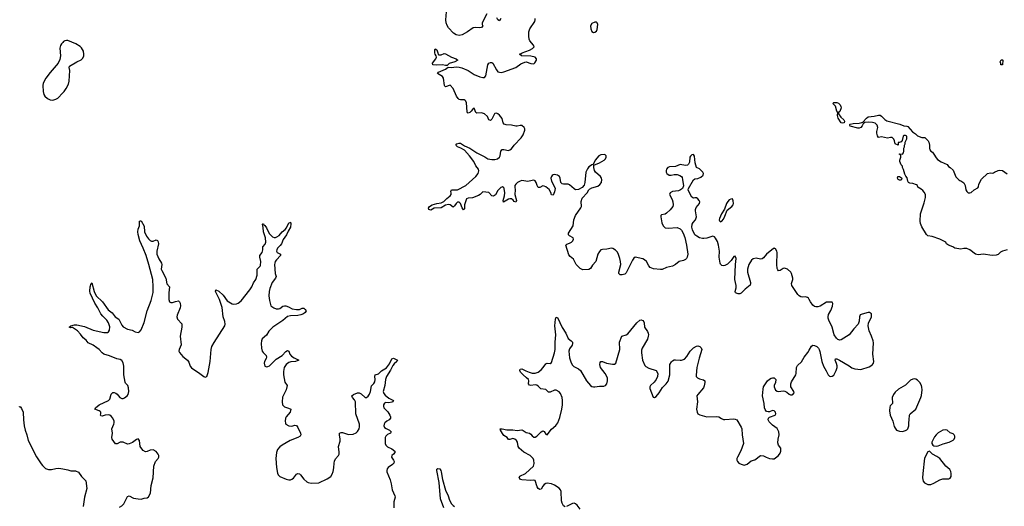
# Model space of a CAD drawing. Header units: inches. Extents: x 1682510 to 1839368, y 640758 to 791543.
# Tile 19 of 186: x 1699424 to 1712614, y 682629 to 689153. Entities that reach past the tile are written whole.
import ezdxf

# ---------------------------------------------------------------- set-up
doc = ezdxf.new("R2010")
doc.units = ezdxf.units.IN
doc.header["$MEASUREMENT"] = 0
for name, color, linetype in [('B6698', 7, 'Continuous'), ('B7608', 7, 'Continuous'), ('B7618', 7, 'Continuous')]:
    doc.layers.add(name, color=color, linetype=linetype)

msp = doc.modelspace()

# ---------------------------------------------------------------- linework, layer by layer
at = {"layer": 'B6698', "color": 6}
for points, elevation in [([(1700000, 688848), (1699983, 688830), (1699971, 688809), (1699963, 688770), (1699972, 688670), (1699961, 688619), (1699938, 688570), (1699830, 688447), (1699772, 688370), (1699740, 688300), (1699735, 688270), (1699740, 688190), (1699749, 688150), (1699761, 688130), (1699797, 688097), (1699830, 688080), (1699870, 688076), (1699910, 688087), (1699937, 688103), (1700000, 688171)], 600), ([(1699417, 683963), (1699430, 683966), (1699450, 683940), (1699471, 683890), (1699474, 683790), (1699484, 683710), (1699498, 683650), (1699520, 683590), (1699539, 683510), (1699650, 683292), (1699710, 683200), (1699730, 683176), (1699770, 683138), (1699810, 683124), (1699850, 683123), (1699910, 683138), (1699950, 683140), (1700000, 683131)], 500)]:
    msp.add_lwpolyline(points, dxfattribs=dict(at, elevation=elevation))
at = {"layer": 'B7608', "color": 6}
for points, elevation in [([(1705681, 689230), (1705620, 689110), (1705619, 689090), (1705626, 689070), (1705612, 689050), (1705590, 689043), (1705530, 689047), (1705497, 689043), (1705423, 688990), (1705350, 688950), (1705310, 688942), (1705270, 688948), (1705233, 688973), (1705170, 689042), (1705150, 689073), (1705137, 689110), (1705134, 689150), (1705142, 689258)], 500), ([(1710000, 685401), (1709990, 685421), (1709978, 685430), (1709950, 685437), (1709905, 685435), (1709890, 685437), (1709867, 685450), (1709849, 685469), (1709769, 685590), (1709765, 685615), (1709781, 685670), (1709780, 685690), (1709765, 685750), (1709754, 685770), (1709710, 685807), (1709670, 685823), (1709650, 685818), (1709610, 685790), (1709590, 685785), (1709578, 685798), (1709570, 685819), (1709565, 685870), (1709572, 686030), (1709568, 686050), (1709550, 686082), (1709530, 686090), (1709498, 686070), (1709430, 686008), (1709390, 685962), (1709370, 685947), (1709350, 685943), (1709290, 685957), (1709250, 685947), (1709229, 685930), (1709192, 685870), (1709173, 685810), (1709175, 685770), (1709216, 685630), (1709216, 685610), (1709210, 685595), (1709141, 685539), (1709090, 685486), (1709070, 685478), (1709050, 685478), (1709012, 685492), (1709008, 685510), (1709021, 685559), (1709024, 685590), (1709005, 685670), (1709012, 685870), (1709021, 685950), (1709010, 685983), (1708990, 685978), (1708954, 685926), (1708904, 685876), (1708870, 685859), (1708850, 685855), (1708830, 685860), (1708814, 685874), (1708808, 685888), (1708793, 685970), (1708797, 686050), (1708785, 686130), (1708770, 686178), (1708745, 686225), (1708730, 686244), (1708710, 686252), (1708630, 686225), (1708590, 686218), (1708570, 686218), (1708530, 686230), (1708493, 686250), (1708470, 686270), (1708438, 686338), (1708429, 686370), (1708432, 686410), (1708445, 686435), (1708477, 686470), (1708491, 686510), (1708475, 686590), (1708475, 686610), (1708485, 686635), (1708530, 686688), (1708533, 686710), (1708528, 686730), (1708510, 686752), (1708490, 686764), (1708470, 686766), (1708450, 686761), (1708430, 686772), (1708386, 686850), (1708381, 686870), (1708384, 686890), (1708452, 687008), (1708470, 687020), (1708510, 687023), (1708550, 687041), (1708580, 687070), (1708585, 687090), (1708577, 687110), (1708550, 687138), (1708530, 687154), (1708490, 687173), (1708473, 687233), (1708463, 687323), (1708450, 687345), (1708430, 687341), (1708410, 687324), (1708403, 687310), (1708397, 687243), (1708383, 687217), (1708370, 687205), (1708342, 687198), (1708270, 687214), (1708210, 687187), (1708130, 687181), (1708106, 687170), (1708090, 687150), (1708084, 687130), (1708084, 687110), (1708093, 687090), (1708124, 687070), (1708150, 687068), (1708190, 687078), (1708230, 687078), (1708265, 687065), (1708288, 687050), (1708297, 687037), (1708304, 687010), (1708316, 686925), (1708305, 686890), (1708277, 686870), (1708250, 686859), (1708170, 686850), (1708136, 686830), (1708128, 686810), (1708163, 686743), (1708174, 686710), (1708177, 686670), (1708173, 686650), (1708138, 686602), (1708090, 686558), (1708070, 686547), (1708022, 686538), (1708011, 686530), (1708011, 686509), (1708028, 686428), (1708043, 686390), (1708070, 686362), (1708110, 686357), (1708230, 686368), (1708270, 686350), (1708290, 686330), (1708312, 686292), (1708335, 686235), (1708358, 686130), (1708374, 686010), (1708366, 685970), (1708357, 685950), (1708343, 685937), (1708316, 685924), (1708258, 685910), (1708211, 685870), (1708170, 685847), (1708090, 685832), (1708030, 685806), (1708010, 685804), (1707915, 685815), (1707871, 685829), (1707850, 685853), (1707820, 685910), (1707796, 685935), (1707770, 685949), (1707670, 685968), (1707650, 685956), (1707631, 685929), (1707550, 685761), (1707530, 685743), (1707493, 685733), (1707470, 685733), (1707452, 685752), (1707452, 685770), (1707475, 685870), (1707473, 685910), (1707463, 685950), (1707445, 686005), (1707430, 686036), (1707405, 686065), (1707370, 686086), (1707350, 686088), (1707290, 686075), (1707230, 686073), (1707210, 686067), (1707190, 686046), (1707170, 686009), (1707140, 685910), (1707097, 685863), (1707070, 685816), (1707050, 685805), (1706970, 685798), (1706930, 685817), (1706877, 685870), (1706841, 685941), (1706798, 685978), (1706781, 686001), (1706738, 686130), (1706754, 686146), (1706790, 686156), (1706818, 686170), (1706836, 686190), (1706844, 686210), (1706838, 686230), (1706790, 686257), (1706776, 686270), (1706776, 686290), (1706840, 686390), (1706849, 686470), (1706870, 686530), (1706942, 686630), (1706948, 686650), (1706946, 686714), (1706960, 686760), (1707024, 686830), (1707047, 686873), (1707057, 686883), (1707090, 686901), (1707170, 686922), (1707197, 686943), (1707216, 686970), (1707224, 687010), (1707218, 687030), (1707204, 687050), (1707137, 687110), (1707125, 687130), (1707114, 687170), (1707115, 687205), (1707190, 687233), (1707254, 687270), (1707273, 687290), (1707280, 687310), (1707279, 687330), (1707264, 687344), (1707210, 687343), (1707181, 687330), (1707132, 687270), (1707106, 687214), (1707090, 687209), (1707070, 687195), (1707050, 687180), (1707030, 687155), (1707010, 687110), (1706996, 686970), (1706985, 686935), (1706957, 686903), (1706910, 686876), (1706870, 686873), (1706850, 686886), (1706790, 686939), (1706770, 686949), (1706710, 686947), (1706690, 686951), (1706674, 686970), (1706665, 687030), (1706653, 687053), (1706630, 687070), (1706584, 687076), (1706570, 687073), (1706557, 687063), (1706546, 687050), (1706540, 687030), (1706546, 686990), (1706583, 686923), (1706595, 686890), (1706590, 686847), (1706570, 686799), (1706550, 686805), (1706538, 686838), (1706516, 686876), (1706496, 686896), (1706470, 686914), (1706450, 686923), (1706430, 686924), (1706390, 686903), (1706370, 686905), (1706354, 686930), (1706342, 686970), (1706330, 686993), (1706310, 687001), (1706290, 686999), (1706230, 686983), (1706150, 686996), (1706130, 686990), (1706094, 686970), (1706072, 686950), (1706059, 686930), (1706056, 686910), (1706061, 686870), (1706056, 686810), (1706078, 686730), (1706070, 686709), (1706050, 686718), (1706035, 686735), (1706010, 686750), (1705990, 686752), (1705970, 686745), (1705906, 686706), (1705899, 686730), (1705919, 686790), (1705924, 686830), (1705915, 686890), (1705910, 686901), (1705890, 686913), (1705870, 686904), (1705850, 686884), (1705830, 686862), (1705796, 686804), (1705772, 686788), (1705747, 686790), (1705710, 686837), (1705630, 686845), (1705591, 686809), (1705570, 686795), (1705490, 686767), (1705430, 686761), (1705410, 686752), (1705383, 686670), (1705381, 686619), (1705370, 686603), (1705350, 686630), (1705330, 686690), (1705310, 686706), (1705290, 686706), (1705270, 686691), (1705250, 686656), (1705230, 686638), (1705192, 686672), (1705170, 686677), (1705130, 686665), (1705070, 686630), (1704975, 686625), (1704930, 686600), (1704907, 686610), (1704899, 686630), (1704903, 686637), (1704913, 686650), (1704950, 686673), (1705010, 686689), (1705070, 686696), (1705105, 686715), (1705144, 686756), (1705190, 686790), (1705202, 686810), (1705204, 686830), (1705198, 686850), (1705209, 686870), (1705290, 686874), (1705399, 686930), (1705535, 687050), (1705566, 687090), (1705575, 687125), (1705569, 687150), (1705536, 687196), (1705507, 687250), (1705450, 687330), (1705382, 687402), (1705333, 687433), (1705291, 687450), (1705265, 687470), (1705278, 687490), (1705310, 687499), (1705330, 687496), (1705383, 687463), (1705453, 687433), (1705550, 687367), (1705656, 687316), (1705696, 687290), (1705750, 687279), (1705790, 687280), (1705824, 687290), (1705851, 687309), (1705861, 687330), (1705871, 687390), (1705889, 687411), (1705910, 687414), (1705970, 687401), (1705990, 687407), (1706010, 687424), (1706046, 687470), (1706143, 687570), (1706168, 687610), (1706190, 687670), (1706190, 687690), (1706180, 687710), (1706150, 687733), (1706130, 687735), (1706090, 687724), (1706070, 687724), (1706010, 687738), (1705942, 687742), (1705913, 687753), (1705901, 687770), (1705888, 687830), (1705850, 687875), (1705830, 687892), (1705810, 687898), (1705790, 687895), (1705785, 687890), (1705750, 687818), (1705730, 687802), (1705710, 687811), (1705690, 687854), (1705650, 687890), (1705610, 687903), (1705550, 687900), (1705534, 687910), (1705510, 687965), (1705490, 687950), (1705474, 687926), (1705452, 687908), (1705430, 687902), (1705425, 687905), (1705419, 687919), (1705410, 688039), (1705400, 688060), (1705390, 688071), (1705377, 688077), (1705330, 688078), (1705310, 688085), (1705297, 688097), (1705275, 688130), (1705231, 688230), (1705190, 688274), (1705130, 688254), (1705120, 688260), (1705113, 688273), (1705102, 688370), (1705088, 688390), (1705020, 688430), (1705033, 688450), (1705130, 688490), (1705165, 688515), (1705210, 688512), (1705270, 688519), (1705310, 688518), (1705348, 688508), (1705430, 688470), (1705510, 688419), (1705590, 688385), (1705630, 688376), (1705650, 688380), (1705670, 688402), (1705696, 688550), (1705710, 688572), (1705730, 688578), (1705750, 688578), (1705764, 688570), (1705810, 688479), (1705830, 688456), (1705850, 688448), (1705874, 688446), (1705910, 688454), (1706070, 688512), (1706138, 688562), (1706190, 688583), (1706210, 688586), (1706270, 688568), (1706310, 688563), (1706327, 688573), (1706346, 688610), (1706346, 688630), (1706330, 688651), (1706270, 688664), (1706146, 688670), (1706118, 688690), (1706142, 688698), (1706154, 688710), (1706255, 688745), (1706293, 688767), (1706314, 688790), (1706308, 688810), (1706258, 688870), (1706250, 688890), (1706243, 688930), (1706246, 688990), (1706258, 689030), (1706323, 689130), (1706330, 689150), (1706331, 689170)], 500), ([(1705870, 689167), (1705850, 689139), (1705830, 689151), (1705817, 689177)], 500), ([(1700000, 688171), (1700018, 688190), (1700048, 688230), (1700077, 688290), (1700088, 688330), (1700095, 688470), (1700086, 688510), (1700091, 688530), (1700190, 688590), (1700246, 688614), (1700270, 688636), (1700284, 688670), (1700285, 688690), (1700278, 688730), (1700250, 688778), (1700235, 688795), (1700178, 688830), (1700070, 688873), (1700050, 688875), (1700029, 688871), (1700010, 688859), (1700000, 688848)], 600), ([(1700762, 682618), (1700790, 682635), (1700818, 682662), (1700870, 682759), (1700890, 682771), (1700950, 682740), (1701012, 682728), (1701050, 682725), (1701090, 682739), (1701130, 682743), (1701150, 682756), (1701175, 682805), (1701186, 682910), (1701211, 683010), (1701222, 683170), (1701243, 683230), (1701278, 683270), (1701288, 683290), (1701288, 683310), (1701281, 683330), (1701250, 683365), (1701210, 683385), (1701170, 683384), (1701130, 683364), (1701110, 683360), (1701077, 683377), (1701058, 683398), (1701038, 683430), (1701031, 683511), (1701010, 683535), (1700990, 683527), (1700935, 683485), (1700890, 683465), (1700870, 683464), (1700810, 683490), (1700772, 683488), (1700730, 683469), (1700707, 683467), (1700663, 683530), (1700658, 683550), (1700668, 683610), (1700658, 683670), (1700686, 683730), (1700691, 683750), (1700689, 683770), (1700672, 683810), (1700650, 683837), (1700633, 683850), (1700610, 683857), (1700567, 683853), (1700530, 683840), (1700510, 683843), (1700505, 683850), (1700511, 683869), (1700509, 683890), (1700500, 683900), (1700490, 683910), (1700432, 683930), (1700439, 683950), (1700490, 683991), (1700613, 684047), (1700624, 684056), (1700632, 684068), (1700648, 684132), (1700670, 684154), (1700690, 684154), (1700710, 684147), (1700731, 684131), (1700767, 684090), (1700790, 684077), (1700810, 684075), (1700830, 684084), (1700862, 684110), (1700877, 684130), (1700885, 684170), (1700880, 684220), (1700871, 684251), (1700842, 684282), (1700836, 684296), (1700821, 684390), (1700817, 684510), (1700810, 684551), (1700790, 684585), (1700770, 684599), (1700725, 684605), (1700626, 684646), (1700550, 684671), (1700528, 684688), (1700488, 684730), (1700456, 684756), (1700410, 684788), (1700343, 684823), (1700315, 684855), (1700274, 684890), (1700239, 684939), (1700200, 684980), (1700130, 685026), (1700110, 685024), (1700088, 685030), (1700110, 685047), (1700158, 685062), (1700190, 685064), (1700290, 685042), (1700410, 684993), (1700550, 684960), (1700600, 684960), (1700613, 684967), (1700629, 684990), (1700630, 685036), (1700615, 685090), (1700590, 685126), (1700537, 685177), (1700512, 685210), (1700471, 685291), (1700430, 685355), (1700370, 685485), (1700365, 685515), (1700369, 685571), (1700382, 685618), (1700390, 685627), (1700421, 685510), (1700450, 685451), (1700531, 685371), (1700610, 685262), (1700662, 685222), (1700705, 685170), (1700750, 685139), (1700790, 685060), (1700810, 685037), (1700870, 685003), (1700930, 684990), (1700970, 684970), (1701010, 684959), (1701030, 684970), (1701050, 684995), (1701090, 685093), (1701130, 685250), (1701186, 685390), (1701210, 685495), (1701214, 685570), (1701208, 685670), (1701152, 685872), (1701116, 685990), (1701079, 686090), (1701035, 686190), (1701010, 686275), (1701007, 686310), (1701010, 686345), (1701027, 686390), (1701030, 686451), (1701043, 686457), (1701050, 686458), (1701090, 686385), (1701097, 686310), (1701124, 686250), (1701150, 686214), (1701170, 686192), (1701190, 686182), (1701210, 686182), (1701250, 686200), (1701270, 686194), (1701277, 686177), (1701282, 686150), (1701260, 686050), (1701262, 686010), (1701288, 685948), (1701324, 685890), (1701326, 685870), (1701320, 685810), (1701326, 685790), (1701380, 685690), (1701397, 685610), (1701429, 685570), (1701421, 685490), (1701422, 685402), (1701430, 685370), (1701450, 685361), (1701470, 685361), (1701510, 685375), (1701550, 685382), (1701565, 685370), (1701573, 685353), (1701576, 685316), (1701572, 685290), (1701533, 685190), (1701530, 685170), (1701538, 685138), (1701595, 685075), (1701598, 685058), (1701597, 685030), (1701575, 684910), (1701586, 684794), (1701560, 684730), (1701557, 684710), (1701563, 684690), (1701610, 684639), (1701673, 684590), (1701690, 684563), (1701709, 684509), (1701726, 684486), (1701839, 684410), (1701890, 684371), (1701910, 684363), (1701930, 684371), (1701950, 684425), (1701975, 684570), (1701990, 684730), (1702000, 684770), (1702030, 684826), (1702170, 685050), (1702176, 685070), (1702173, 685107), (1702150, 685170), (1702135, 685295), (1702100, 685400), (1702050, 685501), (1702047, 685513), (1702050, 685530), (1702090, 685513), (1702150, 685459), (1702205, 685385), (1702270, 685345), (1702290, 685339), (1702330, 685342), (1702350, 685351), (1702390, 685383), (1702509, 685530), (1702532, 685570), (1702554, 685626), (1702588, 685670), (1702607, 685730), (1702604, 685810), (1702646, 685850), (1702650, 685859), (1702653, 685910), (1702640, 685970), (1702640, 685990), (1702674, 686030), (1702683, 686070), (1702682, 686110), (1702714, 686146), (1702722, 686170), (1702715, 686230), (1702689, 686310), (1702686, 686366), (1702677, 686410), (1702683, 686417), (1702690, 686417), (1702699, 686399), (1702710, 686392), (1702730, 686364), (1702767, 686287), (1702810, 686242), (1702833, 686233), (1702850, 686234), (1702870, 686243), (1702898, 686262), (1702941, 686310), (1702979, 686341), (1702997, 686363), (1703030, 686429), (1703046, 686434), (1703050, 686440), (1703056, 686416), (1703050, 686370), (1703020, 686320), (1703000, 686270), (1702955, 686205), (1702929, 686150), (1702913, 686127), (1702877, 686090), (1702867, 686070), (1702865, 686050), (1702873, 686033), (1702890, 686021), (1702919, 686010), (1702917, 685990), (1702864, 685936), (1702846, 685910), (1702840, 685890), (1702837, 685870), (1702845, 685750), (1702858, 685710), (1702852, 685690), (1702805, 685630), (1702774, 685550), (1702766, 685510), (1702763, 685450), (1702769, 685389), (1702790, 685319), (1702827, 685290), (1702858, 685278), (1702890, 685275), (1702910, 685283), (1702949, 685311), (1702970, 685317), (1702990, 685315), (1703024, 685304), (1703076, 685276), (1703133, 685267), (1703170, 685267), (1703210, 685284), (1703230, 685285), (1703249, 685270), (1703260, 685250), (1703250, 685230), (1703228, 685210), (1703190, 685196), (1703150, 685186), (1703050, 685184), (1703010, 685172), (1702950, 685119), (1702813, 685030), (1702763, 684977), (1702730, 684926), (1702670, 684877), (1702661, 684850), (1702657, 684810), (1702661, 684750), (1702671, 684711), (1702684, 684690), (1702724, 684650), (1702731, 684630), (1702727, 684610), (1702704, 684570), (1702700, 684550), (1702709, 684510), (1702722, 684502), (1702730, 684499), (1702750, 684504), (1702770, 684515), (1702859, 684601), (1702940, 684650), (1702990, 684707), (1703010, 684720), (1703030, 684708), (1703043, 684670), (1703064, 684644), (1703100, 684620), (1703162, 684590), (1703119, 684570), (1703054, 684566), (1703030, 684558), (1702992, 684530), (1702967, 684490), (1702956, 684436), (1702956, 684390), (1702975, 684295), (1703007, 684247), (1702992, 684190), (1702946, 684094), (1702938, 684030), (1702946, 683990), (1702956, 683976), (1702970, 683965), (1703027, 683947), (1703054, 683930), (1703047, 683890), (1702995, 683830), (1702986, 683810), (1702978, 683770), (1702983, 683743), (1702991, 683730), (1703030, 683709), (1703070, 683706), (1703110, 683716), (1703131, 683711), (1703150, 683688), (1703184, 683610), (1703189, 683590), (1703180, 683570), (1703152, 683550), (1703049, 683510), (1702941, 683450), (1702910, 683426), (1702879, 683390), (1702862, 683350), (1702855, 683270), (1702864, 683150), (1702876, 683076), (1702886, 683050), (1702910, 683028), (1702992, 682992), (1703030, 682983), (1703050, 682985), (1703070, 682993), (1703090, 683009), (1703130, 683061), (1703150, 683071), (1703170, 683066), (1703187, 683050), (1703232, 682992), (1703270, 682957), (1703290, 682947), (1703330, 682939), (1703430, 682946), (1703542, 682998), (1703590, 683030), (1703610, 683059), (1703622, 683098), (1703633, 683147), (1703636, 683210), (1703643, 683237), (1703656, 683264), (1703695, 683310), (1703704, 683330), (1703705, 683355), (1703693, 683430), (1703716, 683504), (1703719, 683530), (1703707, 683590), (1703708, 683610), (1703730, 683619), (1703750, 683618), (1703830, 683594), (1703890, 683597), (1703930, 683614), (1703950, 683634), (1703971, 683670), (1703976, 683696), (1703976, 683730), (1703926, 683870), (1703922, 684030), (1703910, 684056), (1703880, 684090), (1703874, 684110), (1703894, 684130), (1703949, 684150), (1703970, 684151), (1703999, 684139), (1704050, 684089), (1704070, 684089), (1704090, 684105), (1704110, 684133), (1704125, 684170), (1704136, 684244), (1704170, 684277), (1704183, 684297), (1704188, 684330), (1704182, 684370), (1704187, 684390), (1704230, 684405), (1704270, 684444), (1704336, 684484), (1704379, 684541), (1704410, 684608), (1704430, 684617), (1704485, 684590), (1704476, 684570), (1704439, 684541), (1704421, 684519), (1704390, 684454), (1704338, 684370), (1704325, 684330), (1704317, 684250), (1704294, 684170), (1704301, 684141), (1704318, 684118), (1704370, 684079), (1704430, 684050), (1704417, 684030), (1704410, 684027), (1704370, 684019), (1704330, 684020), (1704310, 684014), (1704297, 683990), (1704297, 683970), (1704303, 683950), (1704356, 683896), (1704384, 683850), (1704392, 683828), (1704392, 683810), (1704375, 683790), (1704340, 683770), (1704316, 683750), (1704305, 683730), (1704303, 683710), (1704310, 683688), (1704332, 683672), (1704379, 683650), (1704398, 683630), (1704390, 683610), (1704350, 683591), (1704329, 683570), (1704322, 683550), (1704319, 683510), (1704322, 683470), (1704330, 683451), (1704349, 683429), (1704410, 683401), (1704448, 683370), (1704449, 683350), (1704432, 683330), (1704407, 683310), (1704404, 683290), (1704432, 683250), (1704439, 683230), (1704436, 683210), (1704417, 683190), (1704358, 683150), (1704345, 683130), (1704341, 683110), (1704344, 683090), (1704385, 682985), (1704402, 682930), (1704412, 682850), (1704449, 682770), (1704454, 682750), (1704435, 682690), (1704435, 682610)], 500), ([(1706730, 682624), (1706710, 682638), (1706692, 682672), (1706684, 682704), (1706676, 682830), (1706670, 682850), (1706650, 682874), (1706590, 682915), (1706550, 682930), (1706490, 682938), (1706470, 682934), (1706450, 682922), (1706430, 682898), (1706410, 682858), (1706390, 682856), (1706369, 682869), (1706354, 682890), (1706330, 682974), (1706310, 682982), (1706270, 682977), (1706150, 682986), (1706134, 682990), (1706122, 683002), (1706116, 683010), (1706125, 683035), (1706200, 683070), (1706307, 683170), (1706316, 683204), (1706311, 683250), (1706301, 683270), (1706263, 683310), (1706176, 683356), (1706115, 683410), (1706100, 683430), (1706093, 683490), (1706078, 683510), (1706055, 683530), (1706030, 683538), (1705990, 683525), (1705970, 683526), (1705952, 683552), (1705910, 683580), (1705890, 683604), (1705865, 683650), (1705861, 683670), (1705886, 683670), (1705950, 683653), (1706030, 683653), (1706090, 683645), (1706150, 683653), (1706170, 683646), (1706210, 683621), (1706254, 683610), (1706270, 683599), (1706290, 683573), (1706310, 683558), (1706330, 683555), (1706350, 683568), (1706410, 683630), (1706430, 683642), (1706450, 683633), (1706470, 683595), (1706490, 683590), (1706550, 683662), (1706608, 683712), (1706632, 683748), (1706660, 683820), (1706687, 683933), (1706695, 683990), (1706697, 684050), (1706692, 684088), (1706670, 684141), (1706650, 684164), (1706610, 684186), (1706590, 684185), (1706530, 684159), (1706510, 684161), (1706470, 684197), (1706405, 684205), (1706370, 684241), (1706350, 684253), (1706330, 684257), (1706270, 684251), (1706255, 684255), (1706240, 684270), (1706244, 684310), (1706239, 684330), (1706214, 684354), (1706167, 684390), (1706133, 684430), (1706123, 684450), (1706130, 684470), (1706150, 684473), (1706205, 684445), (1706249, 684429), (1706290, 684416), (1706330, 684416), (1706370, 684430), (1706410, 684459), (1706437, 684490), (1706470, 684540), (1706490, 684548), (1706530, 684544), (1706550, 684558), (1706590, 684685), (1706598, 684730), (1706599, 684830), (1706606, 684930), (1706594, 685050), (1706602, 685138), (1706610, 685167), (1706630, 685160), (1706690, 685027), (1706739, 684950), (1706770, 684881), (1706810, 684850), (1706829, 684829), (1706830, 684810), (1706825, 684790), (1706790, 684741), (1706780, 684710), (1706790, 684621), (1706810, 684555), (1706830, 684522), (1706846, 684506), (1706911, 684471), (1706938, 684450), (1707016, 684310), (1707070, 684251), (1707090, 684238), (1707110, 684233), (1707130, 684230), (1707190, 684240), (1707250, 684241), (1707270, 684247), (1707290, 684270), (1707300, 684310), (1707296, 684350), (1707269, 684410), (1707203, 684490), (1707194, 684530), (1707201, 684559), (1707210, 684572), (1707230, 684572), (1707287, 684547), (1707367, 684533), (1707390, 684536), (1707408, 684550), (1707463, 684730), (1707458, 684830), (1707490, 684910), (1707550, 684929), (1707570, 684944), (1707613, 684990), (1707690, 685088), (1707730, 685125), (1707750, 685128), (1707770, 685119), (1707783, 685103), (1707791, 685089), (1707796, 685030), (1707833, 684973), (1707844, 684950), (1707847, 684930), (1707845, 684910), (1707833, 684870), (1707764, 684750), (1707755, 684725), (1707752, 684688), (1707769, 684590), (1707799, 684519), (1707810, 684504), (1707850, 684482), (1707950, 684450), (1707974, 684410), (1707970, 684370), (1707952, 684330), (1707924, 684296), (1707873, 684250), (1707864, 684230), (1707865, 684210), (1707911, 684091), (1707930, 684088), (1707950, 684102), (1707990, 684149), (1708037, 684223), (1708086, 684270), (1708110, 684306), (1708132, 684390), (1708135, 684530), (1708154, 684566), (1708170, 684582), (1708190, 684592), (1708210, 684595), (1708270, 684587), (1708289, 684589), (1708330, 684604), (1708363, 684637), (1708407, 684710), (1708450, 684752), (1708490, 684775), (1708510, 684779), (1708534, 684774), (1708554, 684754), (1708560, 684730), (1708525, 684615), (1708497, 684490), (1708486, 684386), (1708488, 684368), (1708502, 684350), (1708530, 684338), (1708585, 684325), (1708600, 684310), (1708603, 684290), (1708595, 684245), (1708584, 684216), (1708508, 684130), (1708497, 684110), (1708502, 684030), (1708491, 683930), (1708499, 683890), (1708509, 683869), (1708534, 683854), (1708627, 683827), (1708755, 683835), (1708788, 683828), (1708825, 683805), (1708850, 683795), (1708870, 683793), (1708990, 683804), (1709010, 683800), (1709030, 683788), (1709090, 683690), (1709098, 683670), (1709101, 683590), (1709122, 683470), (1709086, 683374), (1709041, 683290), (1709033, 683270), (1709033, 683250), (1709039, 683230), (1709056, 683210), (1709090, 683194), (1709130, 683183), (1709170, 683195), (1709222, 683238), (1709270, 683251), (1709350, 683313), (1709390, 683308), (1709423, 683290), (1709470, 683272), (1709510, 683266), (1709530, 683268), (1709550, 683278), (1709588, 683312), (1709610, 683344), (1709620, 683370), (1709618, 683410), (1709589, 683449), (1709582, 683482), (1709585, 683530), (1709600, 683590), (1709595, 683630), (1709572, 683672), (1709510, 683716), (1709464, 683764), (1709451, 683790), (1709455, 683810), (1709470, 683823), (1709543, 683850), (1709552, 683870), (1709547, 683890), (1709530, 683908), (1709510, 683913), (1709470, 683897), (1709450, 683895), (1709430, 683902), (1709409, 683929), (1709402, 683950), (1709395, 684010), (1709376, 684110), (1709382, 684198), (1709389, 684231), (1709443, 684310), (1709467, 684333), (1709490, 684348), (1709510, 684354), (1709532, 684352), (1709553, 684330), (1709551, 684290), (1709533, 684250), (1709533, 684230), (1709550, 684187), (1709570, 684173), (1709589, 684169), (1709650, 684178), (1709675, 684175), (1709701, 684161), (1709730, 684131), (1709750, 684124), (1709770, 684124), (1709782, 684130), (1709797, 684150), (1709796, 684170), (1709752, 684232), (1709752, 684270), (1709763, 684297), (1709820, 684390), (1709825, 684410), (1709830, 684490), (1709844, 684516), (1709895, 684565), (1709931, 684630), (1709984, 684690), (1710000, 684721)], 500), ([(1700000, 683131), (1700070, 683117), (1700110, 683104), (1700170, 683107), (1700210, 683086), (1700251, 683031), (1700311, 682970), (1700325, 682870), (1700292, 682752), (1700275, 682625)], 500), ([(1705107, 682610), (1705061, 682730), (1705042, 682950), (1705010, 683110), (1705012, 683128), (1705024, 683136), (1705050, 683130), (1705064, 683110), (1705070, 683091), (1705088, 682988), (1705126, 682846), (1705166, 682770), (1705181, 682710), (1705210, 682663), (1705230, 682641), (1705250, 682628)], 500), ([(1706931, 682591), (1706890, 682647), (1706870, 682663), (1706850, 682670), (1706830, 682666), (1706750, 682625)], 500)]:
    msp.add_lwpolyline(points, dxfattribs=dict(at, elevation=elevation))
at = {"layer": 'B7608', "color": 6, "elevation": 500}
for points in [[(1707130, 689120), (1707090, 689102), (1707072, 689070), (1707076, 689030), (1707090, 688993), (1707110, 688982), (1707130, 688986), (1707150, 688999), (1707160, 689020), (1707167, 689090), (1707161, 689110), (1707150, 689119)], [(1705040, 688680), (1705070, 688683), (1705110, 688698), (1705130, 688697), (1705210, 688652), (1705271, 688630), (1705293, 688610), (1705255, 688590), (1705176, 688564), (1705150, 688538), (1705130, 688537), (1705090, 688546), (1705002, 688542), (1704959, 688550), (1704955, 688570), (1704999, 688630), (1705006, 688650), (1705003, 688670), (1704989, 688689), (1704983, 688710), (1704983, 688750), (1704990, 688763), (1705010, 688750), (1705027, 688710), (1705028, 688688)], [(1708971, 686751), (1708950, 686748), (1708930, 686737), (1708910, 686718), (1708892, 686690), (1708866, 686614), (1708826, 686550), (1708799, 686490), (1708795, 686470), (1708798, 686458), (1708810, 686442), (1708830, 686454), (1708850, 686480), (1708870, 686517), (1708902, 686598), (1708966, 686650), (1708980, 686670), (1708985, 686690), (1708983, 686723)]]:
    msp.add_lwpolyline(points, close=True, dxfattribs=at)
at = {"layer": 'B7618', "color": 6}
for points, elevation in [([(1712590, 688548), (1712568, 688550), (1712567, 688567), (1712558, 688590), (1712570, 688614), (1712590, 688614), (1712594, 688610)], 400), ([(1710450, 687764), (1710430, 687771), (1710390, 687834), (1710381, 687870), (1710384, 687910), (1710370, 687929), (1710352, 687992), (1710318, 688030), (1710330, 688042), (1710370, 688042), (1710393, 688033), (1710415, 688010), (1710426, 687990), (1710430, 687970), (1710410, 687924), (1710394, 687910), (1710394, 687890), (1710426, 687846), (1710462, 687810), (1710472, 687792), (1710468, 687772)], 400), ([(1711210, 687001), (1711190, 687009), (1711183, 687030), (1711189, 687050), (1711210, 687053), (1711236, 687035), (1711239, 687030), (1711236, 687010), (1711230, 687004)], 400), ([(1711410, 684338), (1711390, 684334), (1711359, 684321), (1711290, 684255), (1711198, 684202), (1711150, 684158), (1711128, 684130), (1711110, 684090), (1711118, 684010), (1711085, 683975), (1711080, 683960), (1711077, 683910), (1711086, 683850), (1711119, 683770), (1711139, 683699), (1711150, 683676), (1711170, 683650), (1711210, 683636), (1711250, 683633), (1711290, 683644), (1711307, 683653), (1711321, 683670), (1711335, 683710), (1711334, 683750), (1711341, 683790), (1711343, 683850), (1711355, 683870), (1711427, 683933), (1711496, 684090), (1711503, 684117), (1711513, 684190), (1711510, 684229), (1711503, 684250), (1711481, 684290), (1711450, 684321), (1711430, 684334)], 500), ([(1711830, 683656), (1711790, 683652), (1711730, 683616), (1711701, 683590), (1711678, 683562), (1711642, 683490), (1711642, 683470), (1711656, 683450), (1711670, 683441), (1711710, 683437), (1711730, 683442), (1711793, 683467), (1711873, 683490), (1711930, 683516), (1711944, 683530), (1711953, 683550), (1711953, 683570), (1711943, 683590), (1711930, 683600), (1711890, 683615), (1711850, 683650)], 500), ([(1711610, 683369), (1711590, 683362), (1711545, 683275), (1711521, 683070), (1711519, 683010), (1711528, 682968), (1711544, 682944), (1711590, 682921), (1711630, 682923), (1711670, 682939), (1711750, 682986), (1711790, 682996), (1711870, 682998), (1711890, 683005), (1711901, 683030), (1711904, 683070), (1711897, 683097), (1711884, 683124), (1711830, 683170), (1711750, 683269), (1711710, 683298), (1711650, 683330), (1711630, 683353)], 500)]:
    msp.add_lwpolyline(points, close=True, dxfattribs=dict(at, elevation=elevation))
for points, elevation in [([(1712654, 686066), (1712589, 686051), (1712564, 686036), (1712530, 686004), (1712503, 685997), (1712450, 685994), (1712332, 686012), (1712270, 686003), (1712245, 686005), (1712227, 686010), (1712150, 686068), (1712110, 686086), (1712070, 686086), (1712030, 686078), (1711950, 686090), (1711926, 686106), (1711866, 686130), (1711841, 686150), (1711830, 686170), (1711751, 686211), (1711646, 686246), (1711590, 686255), (1711572, 686272), (1711510, 686375), (1711490, 686423), (1711486, 686454), (1711492, 686550), (1711542, 686698), (1711559, 686770), (1711556, 686810), (1711540, 686840), (1711522, 686862), (1711502, 686882), (1711457, 686910), (1711449, 686930), (1711439, 686939), (1711390, 686958), (1711350, 686961), (1711329, 686969), (1711321, 686990), (1711314, 687034), (1711295, 687055), (1711281, 687081), (1711263, 687143), (1711248, 687172), (1711248, 687188), (1711230, 687206), (1711215, 687250), (1711215, 687270), (1711228, 687310), (1711227, 687327), (1711222, 687342), (1711206, 687350), (1711210, 687354), (1711250, 687352), (1711262, 687370), (1711268, 687392), (1711268, 687430), (1711278, 687450), (1711278, 687470), (1711288, 687490), (1711288, 687510), (1711310, 687554), (1711309, 687590), (1711290, 687601), (1711278, 687602), (1711270, 687602), (1711258, 687590), (1711247, 687533), (1711230, 687515), (1711206, 687506), (1711194, 687506), (1711194, 687470), (1711190, 687469), (1711150, 687489), (1711142, 687530), (1711132, 687550), (1711110, 687575), (1711090, 687576), (1711050, 687567), (1710970, 687583), (1710930, 687574), (1710915, 687595), (1710906, 687634), (1710906, 687654), (1710920, 687710), (1710910, 687738), (1710884, 687764), (1710850, 687774), (1710790, 687778), (1710746, 687774), (1710724, 687756), (1710709, 687730), (1710690, 687710), (1710670, 687700), (1710650, 687698), (1710550, 687727), (1710544, 687735), (1710544, 687750), (1710547, 687753), (1710590, 687761), (1710670, 687765), (1710705, 687775), (1710720, 687780), (1710766, 687834), (1710790, 687850), (1710870, 687860), (1710930, 687874), (1710951, 687871), (1710970, 687858), (1711014, 687813), (1711039, 687799), (1711214, 687754), (1711269, 687729), (1711306, 687726), (1711320, 687720), (1711385, 687650), (1711423, 687623), (1711450, 687595), (1711510, 687572), (1711550, 687572), (1711592, 687530), (1711605, 687510), (1711611, 687471), (1711611, 687431), (1711618, 687410), (1711631, 687391), (1711650, 687376), (1711670, 687351), (1711700, 687300), (1711720, 687280), (1711770, 687246), (1711850, 687212), (1711865, 687185), (1711890, 687172), (1711930, 687134), (1711965, 687045), (1712005, 687005), (1712017, 686997), (1712030, 686995), (1712070, 686964), (1712088, 686930), (1712100, 686870), (1712111, 686850), (1712130, 686833), (1712150, 686832), (1712170, 686837), (1712210, 686870), (1712259, 686901), (1712268, 686912), (1712274, 686950), (1712310, 687015), (1712388, 687090), (1712430, 687101), (1712450, 687096), (1712470, 687098), (1712482, 687110), (1712530, 687133), (1712555, 687135), (1712591, 687130), (1712650, 687087)], 400), ([(1710000, 684721), (1710030, 684778), (1710050, 684788), (1710070, 684785), (1710102, 684770), (1710123, 684750), (1710133, 684733), (1710144, 684704), (1710170, 684570), (1710190, 684507), (1710227, 684447), (1710253, 684393), (1710273, 684373), (1710290, 684369), (1710310, 684373), (1710330, 684387), (1710363, 684450), (1710373, 684490), (1710373, 684513), (1710366, 684546), (1710350, 684590), (1710354, 684606), (1710370, 684608), (1710407, 684590), (1710534, 684514), (1710570, 684488), (1710610, 684472), (1710690, 684464), (1710802, 684498), (1710828, 684512), (1710850, 684531), (1710862, 684550), (1710867, 684570), (1710851, 684670), (1710861, 684821), (1710857, 684850), (1710837, 684910), (1710802, 684982), (1710791, 685050), (1710796, 685084), (1710834, 685170), (1710834, 685210), (1710810, 685230), (1710790, 685229), (1710710, 685207), (1710685, 685195), (1710675, 685170), (1710670, 685110), (1710655, 685070), (1710597, 685010), (1710536, 684930), (1710430, 684861), (1710410, 684857), (1710385, 684865), (1710364, 684884), (1710336, 684930), (1710310, 685030), (1710264, 685124), (1710255, 685150), (1710253, 685170), (1710260, 685200), (1710290, 685256), (1710313, 685313), (1710318, 685350), (1710310, 685365), (1710230, 685367), (1710147, 685313), (1710115, 685305), (1710090, 685304), (1710070, 685310), (1710047, 685327), (1710016, 685370), (1710000, 685401)], 500)]:
    msp.add_lwpolyline(points, dxfattribs=dict(at, elevation=elevation))

doc.saveas('drawing.dxf')
